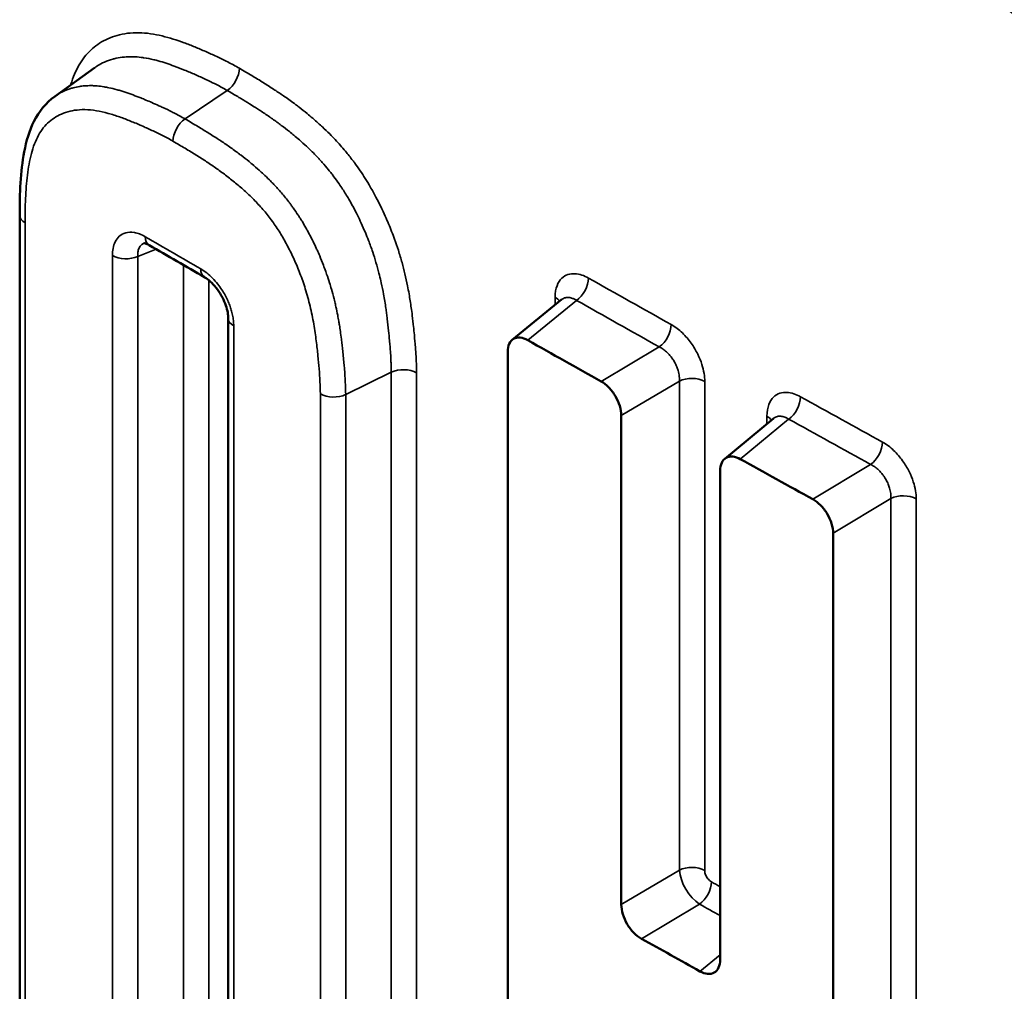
# Model space of a CAD drawing. Header units: millimetres. Extents: x 38 to 2514, y 38 to 1622.
# Tile 84 of 256: x 396.3 to 401.55, y 1263.46 to 1268.65. Entities that reach past the tile are written whole.
import ezdxf

# ---------------------------------------------------------------- set-up
doc = ezdxf.new("R2010")
doc.units = ezdxf.units.MM
doc.header["$LTSCALE"] = 7.692308
doc.layers.add('Visible (ISO)', color=7, linetype='Continuous', lineweight=50)
doc.layers.add('Visible Narrow (ISO)', color=7, linetype='Continuous', lineweight=35)

msp = doc.modelspace()

# ---------------------------------------------------------------- linework, layer by layer
at = {"layer": 'Visible (ISO)'}
for p, q in [((396.4853, 1268.2407), (396.697, 1268.3933)), ((396.2979, 1267.6057), (396.2979, 1262.832)), ((398.9259, 1266.942), (399.1884, 1267.1561)), ((397.4104, 1267.0566), (397.4104, 1262.8039)), ((398.9014, 1261.5199), (398.9014, 1266.878)), ((399.5073, 1266.5373), (399.5073, 1263.9277)), ((400.0591, 1266.3067), (400.3191, 1266.522)), ((400.0347, 1263.6334), (400.0347, 1266.2428)), ((400.6375, 1265.9091), (400.6375, 1260.5509))]:
    msp.add_line(p, q, dxfattribs=at)
for centre, major_axis, ratio, start_param, end_param in [((397.3343, 1267.3616), (-0.05, -0.0866), 0.577706, 0, 0.00032), ((397.5104, 1267.0566), (-0.1, 0), 0.57735, 6.282869, 6.283185), ((538.0535, 1363.3285), (199.1256, 15.6152), 0.626009, 3.89152, 3.894258)]:
    msp.add_ellipse(centre, major_axis=major_axis, ratio=ratio, start_param=start_param, end_param=end_param, dxfattribs=at)
for points, knots in [([(396.2979, 1267.6057), (396.2979, 1267.7222), (396.3016, 1267.8381), (396.3331, 1268.0022), (396.349, 1268.0572), (396.4002, 1268.1602), (396.4392, 1268.2075), (396.4853, 1268.2408)], [0, 0, 0, 0, 0.04251256, 0.04251256, 0.06512676, 0.06512676, 0.08938527, 0.08938527, 0.08938527, 0.08938527]), ([(396.9887, 1267.4461), (396.9805, 1267.4509), (396.9732, 1267.4539), (396.9635, 1267.4567), (396.9608, 1267.4568), (396.9598, 1267.4568), (396.9597, 1267.4568), (396.9597, 1267.4568)], [0, 0, 0, 0, 0.004545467, 0.004545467, 0.00873316, 0.00873316, 0.009753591, 0.009753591, 0.009753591, 0.009753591]), ([(397.4104, 1267.0566), (397.4104, 1267.0655), (397.4095, 1267.0762), (397.4053, 1267.0994), (397.402, 1267.1122), (397.3926, 1267.1393), (397.3864, 1267.1539), (397.3714, 1267.1825), (397.3625, 1267.1969), (397.3432, 1267.2231), (397.3326, 1267.2353), (397.3119, 1267.2556), (397.3014, 1267.264), (397.2893, 1267.272), (397.2868, 1267.2736), (397.2843, 1267.275)], [0, 0, 0, 0, 0.0042498, 0.0042498, 0.00863792, 0.00863792, 0.01339693, 0.01339693, 0.0183531, 0.0183531, 0.02335787, 0.02335787, 0.02822748, 0.02822748, 0.02957569, 0.02957569, 0.02957569, 0.02957569]), ([(399.0082, 1266.9397), (398.995, 1266.9472), (398.9809, 1266.9522), (398.9546, 1266.9548), (398.9425, 1266.9523), (398.9233, 1266.9414), (398.915, 1266.9323), (398.9041, 1266.9083), (398.9014, 1266.8934), (398.9014, 1266.878)], [0.06822331, 0.06822331, 0.06822331, 0.06822331, 0.07376829, 0.07376829, 0.07942752, 0.07942752, 0.08508676, 0.08508676, 0.09074601, 0.09074601, 0.09074601, 0.09074601]), ([(399.5073, 1266.5373), (399.5073, 1266.5527), (399.5046, 1266.5706), (399.4936, 1266.607), (399.4852, 1266.6254), (399.466, 1266.6579), (399.4539, 1266.6741), (399.4275, 1266.7011), (399.4133, 1266.7119), (399.4, 1266.7194)], [0.04537374, 0.04537374, 0.04537374, 0.04537374, 0.05103297, 0.05103297, 0.05669223, 0.05669223, 0.06235145, 0.06235145, 0.06790256, 0.06790256, 0.06790256, 0.06790256]), ([(400.1424, 1266.305), (400.1291, 1266.3124), (400.1148, 1266.3174), (400.0884, 1266.3199), (400.0762, 1266.3173), (400.0569, 1266.3063), (400.0485, 1266.2972), (400.0375, 1266.2732), (400.0347, 1266.2582), (400.0347, 1266.2428)], [0.06822331, 0.06822331, 0.06822331, 0.06822331, 0.07376835, 0.07376835, 0.07942763, 0.07942763, 0.08508682, 0.08508682, 0.09074601, 0.09074601, 0.09074601, 0.09074601]), ([(400.6375, 1265.9091), (400.6375, 1265.9245), (400.6348, 1265.9425), (400.6237, 1265.9788), (400.6153, 1265.9972), (400.596, 1266.0296), (400.5837, 1266.0457), (400.5571, 1266.0726), (400.5429, 1266.0834), (400.5295, 1266.0908)], [0.04537374, 0.04537374, 0.04537374, 0.04537374, 0.05103297, 0.05103297, 0.05669223, 0.05669223, 0.06235145, 0.06235145, 0.06790249, 0.06790249, 0.06790249, 0.06790249]), ([(399.6146, 1263.7457), (399.6013, 1263.7531), (399.5871, 1263.764), (399.5607, 1263.791), (399.5485, 1263.8071), (399.5293, 1263.8396), (399.521, 1263.858), (399.51, 1263.8944), (399.5073, 1263.9123), (399.5073, 1263.9277)], [-0.06789874, -0.06789874, -0.06789874, -0.06789874, -0.06235335, -0.06235335, -0.05669376, -0.05669376, -0.05103456, -0.05103456, -0.04537539, -0.04537539, -0.04537539, -0.04537539]), ([(400.0347, 1263.6334), (400.0347, 1263.618), (400.032, 1263.6031), (400.021, 1263.579), (400.0126, 1263.5699), (399.9933, 1263.559), (399.9811, 1263.5564), (399.9547, 1263.5589), (399.9405, 1263.5639), (399.9272, 1263.5713)], [-0.0907519, -0.0907519, -0.0907519, -0.0907519, -0.08509265, -0.08509265, -0.0794334, -0.0794334, -0.07377387, -0.07377387, -0.06823279, -0.06823279, -0.06823279, -0.06823279])]:
    msp.add_open_spline(points, degree=3, knots=knots, dxfattribs=at)
for points in [[(397.2843, 1267.275), (397.1857, 1267.332), (397.0872, 1267.389), (396.9887, 1267.4461)], [(399.1884, 1267.1561), (399.1894, 1267.1569), (399.1899, 1267.1576), (399.1899, 1267.1576)], [(400.3191, 1266.522), (400.3199, 1266.5226), (400.3204, 1266.5232), (400.3204, 1266.5232)], [(400.1424, 1266.305), (400.2713, 1266.2335), (400.4003, 1266.1621), (400.5295, 1266.0908)], [(399.6146, 1263.7457), (399.7187, 1263.6875), (399.8229, 1263.6293), (399.9272, 1263.5713)]]:
    msp.add_open_spline(points, degree=3, dxfattribs=at)
at = {"layer": 'Visible Narrow (ISO)'}
for p, q in [((397.4051, 1268.272), (397.1803, 1268.12)), ((396.3266, 1267.5651), (396.3266, 1262.7915)), ((397.0253, 1267.4249), (396.9275, 1267.3869)), ((396.7925, 1263.0928), (396.7925, 1267.3906)), ((396.9275, 1263.0891), (396.9275, 1267.3869)), ((397.1722, 1263.1974), (397.1722, 1267.3398)), ((397.3072, 1263.1938), (397.3072, 1267.259)), ((399.0082, 1266.9397), (399.2685, 1267.152)), ((399.1544, 1267.1682), (399.1544, 1267.1284)), ((397.4398, 1267.0157), (397.4398, 1262.7631)), ((399.4, 1266.7194), (399.7102, 1266.9036)), ((398.28, 1266.7686), (398.0369, 1266.6497)), ((398.28, 1261.9942), (398.28, 1266.7686)), ((398.415, 1261.9911), (398.415, 1266.7655)), ((399.5073, 1266.5373), (399.8175, 1266.7215)), ((399.8175, 1264.112), (399.8175, 1266.7215)), ((399.9525, 1264.1098), (399.9525, 1266.7193)), ((397.9018, 1261.9328), (397.9018, 1266.6527)), ((398.0369, 1261.9297), (398.0369, 1266.6497)), ((400.1424, 1266.305), (400.4002, 1266.5185)), ((400.2842, 1266.5341), (400.2842, 1266.4931)), ((400.5295, 1266.0908), (400.8375, 1266.2764)), ((400.6375, 1265.9091), (400.9456, 1266.0948)), ((400.9456, 1260.7074), (400.9456, 1266.0948)), ((401.0807, 1260.7058), (401.0807, 1266.0932)), ((399.8175, 1264.112), (399.5073, 1263.9277)), ((399.9248, 1263.9299), (399.6146, 1263.7457)), ((400.0347, 1263.6603), (399.9272, 1263.5713))]:
    msp.add_line(p, q, dxfattribs=at)
for centre, major_axis, ratio, start_param, end_param in [((397.3989, 1268.3498), (-0.0501, -0.0865), 0.57828, 0.873472, 2.357002), ((397.1865, 1268.0422), (0.0501, 0.0865), 0.57828, 0.873472, 2.357002), ((396.3979, 1267.6057), (-0.1, 0), 0.57735, 6.283183, 7.061382), ((539.1189, 1349.1281), (200.5, -0.0003), 0.577351, 3.924337, 3.926425), ((397.0389, 1267.5326), (-0.0502, -0.0865), 0.579015, 5.49881, 6.283219), ((396.8635, 1267.4313), (0.1, 0), 0.57735, 3.923093, 5.407299), ((397.3343, 1267.3616), (-0.05, -0.0866), 0.577706, 5.498153, 6.283185), ((399.2624, 1267.2297), (-0.0491, -0.0871), 0.570716, 0.866949, 2.350704), ((539.1189, 1349.8538), (-200, 0.0003), 0.577351, 0.796893, 0.799975), ((399.0844, 1267.1269), (0.1, 0), 0.57735, 0.364566, 0.795648), ((538.0618, 1363.3343), (-198.7285, -15.584), 0.626009, 0.749749, 0.752843), ((397.5104, 1267.0566), (-0.1, 0), 0.57735, 0, 0.786074), ((399.7041, 1266.9814), (-0.0489, -0.0872), 0.569069, 0.865315, 2.348436), ((398.3446, 1266.7245), (-0.1, 0), 0.57735, 3.932051, 5.415123), ((399.8829, 1266.6779), (-0.1, 0), 0.57735, 3.942811, 5.425883), ((397.9722, 1266.6937), (0.1, 0), 0.577351, 3.930918, 5.415123), ((400.3942, 1266.5962), (-0.0485, -0.0874), 0.566098, 0.863131, 2.346879), ((539.1189, 1349.8538), (-200, 0.0003), 0.577351, 0.804771, 0.807799), ((400.2148, 1266.4926), (0.1, 0), 0.57735, 0.362107, 0.803526), ((538.0703, 1363.3295), (-198.7378, -15.4643), 0.626399, 0.757975, 0.761014), ((400.8315, 1266.3541), (-0.0483, -0.0876), 0.564466, 0.861549, 2.344682), ((401.0117, 1266.0514), (-0.1, 0), 0.57735, 3.950636, 5.433708), ((399.8829, 1264.0683), (-0.1, 0), 0.57735, 3.942812, 5.425883), ((399.9189, 1264.0484), (-0.0766, 0.1289), 0.518065, 0.781126, 2.345533), ((399.9187, 1264.0077), (-0.0488, -0.0873), 0.568034, 0.864728, 2.348355), ((539.1189, 1347.0003), (-200, 0.0003), 0.577351, 0.801469, 0.801792), ((568.9067, 1382.0648), (230.1929, 41.528), 0.615449, 3.784068, 3.784762)]:
    msp.add_ellipse(centre, major_axis=major_axis, ratio=ratio, start_param=start_param, end_param=end_param, dxfattribs=at)
for points, knots in [([(400.3486, 1271.5427), (400.5731, 1271.4163), (400.7913, 1271.2878), (401, 1271.1604), (401.2086, 1271.033), (401.4079, 1270.9068), (401.606, 1270.7771), (401.8042, 1270.6475), (402.0014, 1270.5145), (402.2036, 1270.3735), (402.3934, 1270.2412), (402.5877, 1270.102), (402.7897, 1269.9527), (402.8029, 1269.943), (402.8162, 1269.9331), (402.8295, 1269.9233), (403.0457, 1269.7628), (403.2709, 1269.5907), (403.5054, 1269.4051), (403.7399, 1269.2195), (403.9838, 1269.0204), (404.2368, 1268.8063), (404.4898, 1268.5921), (404.752, 1268.3629), (405.0224, 1268.1174)], [0, 0, 0, 0, 0.142857, 0.142857, 0.142857, 0.285714, 0.285714, 0.285714, 0.428571, 0.428571, 0.428571, 0.562643, 0.562643, 0.562643, 0.571429, 0.571429, 0.571429, 0.714286, 0.714286, 0.714286, 0.857143, 0.857143, 0.857143, 1, 1, 1, 1]), ([(400.0587, 1271.2255), (400.0593, 1271.2252), (400.0598, 1271.2249), (400.1786, 1271.158), (400.2954, 1271.0907), (400.5276, 1270.954), (400.643, 1270.8846), (400.7737, 1270.8044), (400.7916, 1270.7934), (400.81, 1270.782), (400.8105, 1270.7817), (400.8917, 1270.7316), (400.9709, 1270.682), (401.1287, 1270.5818), (401.2072, 1270.5313), (401.3587, 1270.4325), (401.4317, 1270.3844), (401.5055, 1270.3352), (401.506, 1270.3348), (401.5925, 1270.277), (401.6787, 1270.2187), (401.8513, 1270.1003), (401.9376, 1270.0402), (402.0845, 1269.9367), (402.1445, 1269.894), (402.2058, 1269.85), (402.2064, 1269.8496), (402.3273, 1269.7627), (402.4503, 1269.6729), (402.6954, 1269.4904), (402.8171, 1269.3981), (402.9487, 1269.2966), (402.9558, 1269.2912), (402.9636, 1269.2851), (402.9643, 1269.2846), (403.1031, 1269.1772), (403.2447, 1269.0657), (403.5216, 1268.8428), (403.6564, 1268.7324), (403.7948, 1268.6168), (403.7956, 1268.6161), (403.9415, 1268.4943), (404.0896, 1268.3681), (404.3905, 1268.1064), (404.5432, 1267.971), (404.6988, 1267.8301)], [0, 0, 0, 0, 0.0003336, 0.0003336, 0.0763886, 0.0763886, 0.1542622, 0.1542622, 0.1666667, 0.1666667, 0.1670357, 0.1670357, 0.2231513, 0.2231513, 0.2800209, 0.2800209, 0.3333333, 0.3333333, 0.333735, 0.333735, 0.3963643, 0.3963643, 0.458079, 0.458079, 0.5, 0.5, 0.5004268, 0.5004268, 0.5835467, 0.5835467, 0.6622125, 0.6622125, 0.6666667, 0.6666667, 0.6671193, 0.6671193, 0.7541331, 0.7541331, 0.8333333, 0.8333333, 0.8338138, 0.8338138, 0.9172787, 0.9172787, 1, 1, 1, 1]), ([(404.1257, 1267.144), (403.9904, 1267.2662), (403.8566, 1267.3848), (403.5905, 1267.6165), (403.4583, 1267.7294), (403.2894, 1267.8714), (403.2503, 1267.904), (403.1203, 1268.012), (403.0304, 1268.0857), (402.8515, 1268.2306), (402.7625, 1268.3018), (402.5847, 1268.4421), (402.4959, 1268.5112), (402.3911, 1268.5918), (402.3751, 1268.6041), (402.2562, 1268.6951), (402.1533, 1268.7726), (401.9474, 1268.9254), (401.8444, 1269.0007), (401.6638, 1269.1306), (401.5866, 1269.1855), (401.4044, 1269.3134), (401.2988, 1269.3864), (401.0869, 1269.5301), (400.9807, 1269.601), (400.7855, 1269.7288), (400.6972, 1269.7858), (400.4506, 1269.9425), (400.2895, 1270.0421), (399.9602, 1270.2398), (399.7919, 1270.3378), (399.6203, 1270.4344)], [0.0000042, 0.0000042, 0.0000042, 0.0000042, 0.0860212, 0.0860212, 0.1735221, 0.1735221, 0.2, 0.2, 0.262264, 0.262264, 0.3251529, 0.3251529, 0.3885266, 0.3885266, 0.4, 0.4, 0.4733921, 0.4733921, 0.5462144, 0.5462144, 0.6, 0.6, 0.6722106, 0.6722106, 0.7429107, 0.7429107, 0.8, 0.8, 0.8999994, 0.8999994, 1, 1, 1, 1]), ([(403.9164, 1266.805), (403.7832, 1266.9251), (403.6514, 1267.0417), (403.3893, 1267.2695), (403.2591, 1267.3807), (403.0942, 1267.5189), (403.0574, 1267.5496), (402.9309, 1267.6546), (402.8423, 1267.7272), (402.666, 1267.8697), (402.5783, 1267.9397), (402.4031, 1268.0777), (402.3157, 1268.1457), (402.214, 1268.2238), (402.1998, 1268.2346), (402.0844, 1268.3228), (401.9832, 1268.399), (401.7805, 1268.5492), (401.6791, 1268.6232), (401.5026, 1268.75), (401.428, 1268.8029), (401.2498, 1268.928), (401.1456, 1268.9998), (400.9366, 1269.1414), (400.8318, 1269.2112), (400.6413, 1269.3358), (400.5563, 1269.3906), (400.3162, 1269.543), (400.1585, 1269.6405), (399.8359, 1269.8339), (399.671, 1269.9298), (399.5029, 1270.0242)], [0.0000002, 0.0000002, 0.0000002, 0.0000002, 0.0864463, 0.0864463, 0.1744838, 0.1744838, 0.2, 0.2, 0.262628, 0.262628, 0.3258881, 0.3258881, 0.3896343, 0.3896343, 0.4, 0.4, 0.4737406, 0.4737406, 0.5469107, 0.5469107, 0.6, 0.6, 0.6727044, 0.6727044, 0.7438878, 0.7438878, 0.8, 0.8, 0.9, 0.9, 1, 1, 1, 1]), ([(397.4698, 1268.3906), (397.4486, 1268.4029), (397.4278, 1268.4141), (397.4077, 1268.4244), (397.3876, 1268.4348), (397.3683, 1268.4442), (397.3488, 1268.4533), (397.3293, 1268.4624), (397.3097, 1268.4713), (397.2902, 1268.4798), (397.2707, 1268.4884), (397.2513, 1268.4966), (397.2321, 1268.5045), (397.2128, 1268.5124), (397.1937, 1268.5199), (397.1747, 1268.5269), (397.1556, 1268.5339), (397.1366, 1268.5405), (397.1172, 1268.5465), (397.0979, 1268.5526), (397.0781, 1268.5582), (397.0578, 1268.5631), (397.0375, 1268.5679), (397.0167, 1268.5721), (396.9957, 1268.5751), (396.9748, 1268.5781), (396.9537, 1268.5799), (396.9332, 1268.5803), (396.9126, 1268.5807), (396.8925, 1268.5797), (396.8732, 1268.5773), (396.8539, 1268.5749), (396.8354, 1268.5712), (396.8179, 1268.5664), (396.8003, 1268.5615), (396.7838, 1268.5556), (396.7683, 1268.5486), (396.7528, 1268.5417), (396.7382, 1268.5338), (396.7245, 1268.525), (396.7108, 1268.5162), (396.6979, 1268.5065), (396.6857, 1268.4959), (396.6736, 1268.4852), (396.6622, 1268.4736), (396.6515, 1268.4609), (396.6409, 1268.4483), (396.6309, 1268.4345), (396.6217, 1268.4197), (396.6125, 1268.4048), (396.6041, 1268.3889), (396.5964, 1268.3721), (396.5887, 1268.3552), (396.5817, 1268.3374), (396.5755, 1268.3188), (396.5736, 1268.3132), (396.5718, 1268.3076), (396.5701, 1268.3018)], [0, 0, 0, 0, 0.0416667, 0.0416667, 0.0416667, 0.0833333, 0.0833333, 0.0833333, 0.125, 0.125, 0.125, 0.1666667, 0.1666667, 0.1666667, 0.2083333, 0.2083333, 0.2083333, 0.25, 0.25, 0.25, 0.2916667, 0.2916667, 0.2916667, 0.3333333, 0.3333333, 0.3333333, 0.375, 0.375, 0.375, 0.4166667, 0.4166667, 0.4166667, 0.4583333, 0.4583333, 0.4583333, 0.5, 0.5, 0.5, 0.5416667, 0.5416667, 0.5416667, 0.5833333, 0.5833333, 0.5833333, 0.625, 0.625, 0.625, 0.6666667, 0.6666667, 0.6666667, 0.7083333, 0.7083333, 0.7083333, 0.75, 0.75, 0.75, 0.7624367, 0.7624367, 0.7624367, 0.7624367]), ([(397.4051, 1268.272), (397.3854, 1268.2834), (397.3659, 1268.294), (397.3338, 1268.3105), (397.3208, 1268.317), (397.3021, 1268.3259), (397.2965, 1268.3286), (397.2721, 1268.34), (397.253, 1268.3487), (397.215, 1268.3653), (397.1962, 1268.3733), (397.159, 1268.3885), (397.1407, 1268.3957), (397.1084, 1268.4076), (397.0943, 1268.4126), (397.0761, 1268.4185), (397.0722, 1268.4197), (397.0543, 1268.4253), (397.0402, 1268.4294), (397.0216, 1268.4343), (397.0172, 1268.4354), (396.9954, 1268.4406), (396.9777, 1268.4442), (396.9586, 1268.4471), (396.9571, 1268.4473), (396.9416, 1268.4495), (396.9276, 1268.4509), (396.9087, 1268.4519), (396.9038, 1268.4521), (396.8844, 1268.4525), (396.8701, 1268.452), (396.8523, 1268.4504), (396.8485, 1268.45), (396.8301, 1268.4477), (396.816, 1268.4451), (396.7998, 1268.441), (396.7972, 1268.4404), (396.7787, 1268.4353), (396.7638, 1268.4299), (396.7372, 1268.418), (396.7254, 1268.4117), (396.7129, 1268.404), (396.7116, 1268.4032), (396.7057, 1268.3994), (396.7013, 1268.3964), (396.697, 1268.3933)], [0, 0, 0, 0, 0.0416667, 0.0416667, 0.0707626, 0.0707626, 0.0833333, 0.0833333, 0.125, 0.125, 0.1666667, 0.1666667, 0.2083333, 0.2083333, 0.2409657, 0.2409657, 0.25, 0.25, 0.2819913, 0.2819913, 0.2916667, 0.2916667, 0.3302179, 0.3302179, 0.3333333, 0.3333333, 0.3640385, 0.3640385, 0.375, 0.375, 0.407531, 0.407531, 0.4166667, 0.4166667, 0.4514654, 0.4514654, 0.4583333, 0.4583333, 0.5, 0.5, 0.5372721, 0.5372721, 0.5416667, 0.5416667, 0.5569529, 0.5569529, 0.5569529, 0.5569529]), ([(398.415, 1266.7655), (398.415, 1266.7826), (398.4146, 1266.8), (398.4139, 1266.8176), (398.4136, 1266.8255), (398.4133, 1266.8334), (398.4129, 1266.8413), (398.4121, 1266.8574), (398.411, 1266.8735), (398.4098, 1266.8901), (398.4091, 1266.8999), (398.4083, 1266.9099), (398.4075, 1266.9202), (398.4059, 1266.9396), (398.4041, 1266.96), (398.402, 1266.9814), (398.4011, 1266.9908), (398.4001, 1267.0004), (398.3991, 1267.0101), (398.397, 1267.0298), (398.3947, 1267.0503), (398.3921, 1267.0716), (398.3904, 1267.0851), (398.3886, 1267.0989), (398.3866, 1267.1131), (398.3833, 1267.1365), (398.3795, 1267.1609), (398.375, 1267.1862), (398.3725, 1267.2005), (398.3698, 1267.2152), (398.3668, 1267.2301), (398.3626, 1267.2508), (398.358, 1267.272), (398.3529, 1267.2935), (398.3482, 1267.3133), (398.343, 1267.3333), (398.3375, 1267.3533), (398.3314, 1267.3754), (398.3248, 1267.3974), (398.3179, 1267.4191), (398.3115, 1267.4391), (398.3048, 1267.4589), (398.2979, 1267.4781), (398.2876, 1267.5067), (398.2769, 1267.5341), (398.266, 1267.5603), (398.2602, 1267.574), (398.2544, 1267.5875), (398.2485, 1267.6006), (398.2405, 1267.6186), (398.2324, 1267.636), (398.224, 1267.6531), (398.2157, 1267.6702), (398.2072, 1267.6869), (398.1984, 1267.7036), (398.1887, 1267.7218), (398.1786, 1267.7399), (398.1681, 1267.758), (398.1595, 1267.7729), (398.1505, 1267.7877), (398.1411, 1267.8025), (398.1324, 1267.8164), (398.1233, 1267.8302), (398.114, 1267.8439), (398.1048, 1267.8574), (398.0955, 1267.8706), (398.0861, 1267.8835), (398.0824, 1267.8884), (398.0788, 1267.8933), (398.0752, 1267.8981), (398.062, 1267.9156), (398.0488, 1267.9321), (398.0359, 1267.9476), (398.0267, 1267.9586), (398.0177, 1267.9691), (398.0089, 1267.979), (397.9993, 1267.9899), (397.9899, 1268.0001), (397.9808, 1268.0098), (397.9709, 1268.0203), (397.9612, 1268.0303), (397.9516, 1268.0399), (397.9387, 1268.0529), (397.9259, 1268.0653), (397.913, 1268.0773), (397.9055, 1268.0843), (397.898, 1268.0912), (397.8905, 1268.098), (397.8711, 1268.1155), (397.8513, 1268.1324), (397.8313, 1268.1488), (397.8169, 1268.1605), (397.8024, 1268.172), (397.788, 1268.1831), (397.7822, 1268.1875), (397.7765, 1268.1919), (397.7708, 1268.1962), (397.7507, 1268.2113), (397.731, 1268.2255), (397.7117, 1268.239), (397.6956, 1268.2503), (397.6798, 1268.261), (397.6641, 1268.2714), (397.6609, 1268.2735), (397.6577, 1268.2756), (397.6545, 1268.2777), (397.6355, 1268.2902), (397.6165, 1268.3023), (397.5971, 1268.3144), (397.5776, 1268.3265), (397.5576, 1268.3387), (397.5364, 1268.3514), (397.5153, 1268.364), (397.493, 1268.3771), (397.4698, 1268.3906)], [0.0000001, 0.0000001, 0.0000001, 0.0000001, 0.0329251, 0.0329251, 0.0329251, 0.047619, 0.047619, 0.047619, 0.0776134, 0.0776134, 0.0776134, 0.0952381, 0.0952381, 0.0952381, 0.1283946, 0.1283946, 0.1283946, 0.1428571, 0.1428571, 0.1428571, 0.1720361, 0.1720361, 0.1720361, 0.1904762, 0.1904762, 0.1904762, 0.2208804, 0.2208804, 0.2208804, 0.2380952, 0.2380952, 0.2380952, 0.2619048, 0.2619048, 0.2619048, 0.2838041, 0.2838041, 0.2838041, 0.3079914, 0.3079914, 0.3079914, 0.3303285, 0.3303285, 0.3303285, 0.3635323, 0.3635323, 0.3635323, 0.3809524, 0.3809524, 0.3809524, 0.4047619, 0.4047619, 0.4047619, 0.4285714, 0.4285714, 0.4285714, 0.4546894, 0.4546894, 0.4546894, 0.4761905, 0.4761905, 0.4761905, 0.4963017, 0.4963017, 0.4963017, 0.5161758, 0.5161758, 0.5161758, 0.5238095, 0.5238095, 0.5238095, 0.5516466, 0.5516466, 0.5516466, 0.5714286, 0.5714286, 0.5714286, 0.593053, 0.593053, 0.593053, 0.6164404, 0.6164404, 0.6164404, 0.6481577, 0.6481577, 0.6481577, 0.6666667, 0.6666667, 0.6666667, 0.7142857, 0.7142857, 0.7142857, 0.7483178, 0.7483178, 0.7483178, 0.7619048, 0.7619048, 0.7619048, 0.8095238, 0.8095238, 0.8095238, 0.849098, 0.849098, 0.849098, 0.8571429, 0.8571429, 0.8571429, 0.9047619, 0.9047619, 0.9047619, 0.952381, 0.952381, 0.952381, 1, 1, 1, 1]), ([(397.1803, 1268.12), (397.1601, 1268.1317), (397.14, 1268.1425), (397.1202, 1268.1527), (397.1169, 1268.1543), (397.1137, 1268.156), (397.1104, 1268.1576), (397.0939, 1268.1659), (397.0775, 1268.1738), (397.0612, 1268.1814), (397.0543, 1268.1846), (397.0474, 1268.1877), (397.0406, 1268.1908), (397.028, 1268.1965), (397.0154, 1268.2021), (397.0028, 1268.2076), (396.9923, 1268.2121), (396.9818, 1268.2166), (396.9712, 1268.2211), (396.9621, 1268.2249), (396.9529, 1268.2287), (396.9437, 1268.2324), (396.9302, 1268.2378), (396.9165, 1268.2431), (396.9025, 1268.2483), (396.8958, 1268.2508), (396.8891, 1268.2532), (396.8823, 1268.2556), (396.8682, 1268.2605), (396.8538, 1268.2653), (396.8391, 1268.2698), (396.8319, 1268.272), (396.8245, 1268.2741), (396.817, 1268.2762), (396.8026, 1268.2802), (396.7878, 1268.2838), (396.773, 1268.2869), (396.7646, 1268.2887), (396.7563, 1268.2902), (396.748, 1268.2916), (396.7356, 1268.2936), (396.7232, 1268.2952), (396.7111, 1268.2963), (396.7087, 1268.2965), (396.7063, 1268.2967), (396.7039, 1268.2969), (396.6958, 1268.2975), (396.6878, 1268.2979), (396.6799, 1268.298), (396.6668, 1268.2982), (396.6541, 1268.2977), (396.6419, 1268.2967), (396.6339, 1268.296), (396.6261, 1268.2951), (396.6185, 1268.2939), (396.6063, 1268.292), (396.5945, 1268.2896), (396.5833, 1268.2866), (396.5769, 1268.2849), (396.5707, 1268.283), (396.5646, 1268.281), (396.5522, 1268.2769), (396.5404, 1268.2721), (396.5291, 1268.2667), (396.525, 1268.2647), (396.5209, 1268.2627), (396.517, 1268.2605), (396.5062, 1268.2548), (396.496, 1268.2484), (396.4862, 1268.2414), (396.4859, 1268.2412), (396.4856, 1268.241), (396.4853, 1268.2408)], [0, 0, 0, 0, 0.0454545, 0.0454545, 0.0454545, 0.0529436, 0.0529436, 0.0529436, 0.0909091, 0.0909091, 0.0909091, 0.1069132, 0.1069132, 0.1069132, 0.1363636, 0.1363636, 0.1363636, 0.1608176, 0.1608176, 0.1608176, 0.1818182, 0.1818182, 0.1818182, 0.212546, 0.212546, 0.212546, 0.2272727, 0.2272727, 0.2272727, 0.2576649, 0.2576649, 0.2576649, 0.2727273, 0.2727273, 0.2727273, 0.3018834, 0.3018834, 0.3018834, 0.3181818, 0.3181818, 0.3181818, 0.342417, 0.342417, 0.342417, 0.3472302, 0.3472302, 0.3472302, 0.3636364, 0.3636364, 0.3636364, 0.3910967, 0.3910967, 0.3910967, 0.4090909, 0.4090909, 0.4090909, 0.4380916, 0.4380916, 0.4380916, 0.4545455, 0.4545455, 0.4545455, 0.487867, 0.487867, 0.487867, 0.5, 0.5, 0.5, 0.5327198, 0.5327198, 0.5327198, 0.533678, 0.533678, 0.533678, 0.533678]), ([(398.28, 1266.7686), (398.28, 1266.7832), (398.2797, 1266.7983), (398.2789, 1266.821), (398.2786, 1266.8285), (398.2775, 1266.8507), (398.2766, 1266.8655), (398.2748, 1266.8896), (398.2742, 1266.8984), (398.2726, 1266.9174), (398.2718, 1266.9275), (398.2694, 1266.9545), (398.2678, 1266.9719), (398.2639, 1267.0103), (398.2616, 1267.0315), (398.2578, 1267.063), (398.2566, 1267.0727), (398.254, 1267.0915), (398.2528, 1267.1006), (398.2479, 1267.1342), (398.2438, 1267.1595), (398.2354, 1267.205), (398.2314, 1267.2249), (398.2239, 1267.2589), (398.2206, 1267.2729), (398.2162, 1267.2905), (398.2153, 1267.2939), (398.2096, 1267.3164), (398.2043, 1267.3354), (398.1931, 1267.3731), (398.1872, 1267.3918), (398.1739, 1267.4311), (398.1664, 1267.4517), (398.1532, 1267.486), (398.1476, 1267.5001), (398.1345, 1267.5314), (398.1271, 1267.5484), (398.1131, 1267.5789), (398.1066, 1267.5925), (398.0919, 1267.6222), (398.0836, 1267.6382), (398.0745, 1267.655), (398.074, 1267.6559), (398.0671, 1267.6685), (398.0607, 1267.68), (398.0433, 1267.7099), (398.032, 1267.7282), (398.0143, 1267.7555), (398.008, 1267.7648), (397.9927, 1267.787), (397.9835, 1267.7998), (397.9698, 1267.818), (397.9653, 1267.8239), (397.9558, 1267.8361), (397.9507, 1267.8425), (397.9343, 1267.8626), (397.9231, 1267.8756), (397.9067, 1267.8941), (397.9013, 1267.9), (397.8944, 1267.9075), (397.8929, 1267.9091), (397.8823, 1267.9204), (397.8734, 1267.9296), (397.8565, 1267.9467), (397.8485, 1267.9545), (397.8363, 1267.9662), (397.8321, 1267.9702), (397.8153, 1267.9859), (397.8027, 1267.9973), (397.7803, 1268.0168), (397.7707, 1268.025), (397.7531, 1268.0396), (397.7451, 1268.0461), (397.7226, 1268.064), (397.7081, 1268.0753), (397.69, 1268.0888), (397.6864, 1268.0915), (397.6664, 1268.1063), (397.6503, 1268.1178), (397.6328, 1268.13), (397.6313, 1268.131), (397.6132, 1268.1435), (397.5968, 1268.1545), (397.5794, 1268.1658), (397.5786, 1268.1664), (397.5706, 1268.1716), (397.5635, 1268.1762), (397.5458, 1268.1874), (397.5353, 1268.194), (397.5094, 1268.2101), (397.4939, 1268.2195), (397.4744, 1268.2312), (397.4711, 1268.2332), (397.4498, 1268.2459), (397.431, 1268.257), (397.4093, 1268.2696), (397.4072, 1268.2708), (397.4051, 1268.272)], [0, 0, 0, 0, 0.0306616, 0.0306616, 0.0454545, 0.0454545, 0.0745856, 0.0745856, 0.0909091, 0.0909091, 0.1083743, 0.1083743, 0.1363636, 0.1363636, 0.1680815, 0.1680815, 0.1818182, 0.1818182, 0.1943151, 0.1943151, 0.2272727, 0.2272727, 0.2516919, 0.2516919, 0.2685721, 0.2685721, 0.2727273, 0.2727273, 0.2954545, 0.2954545, 0.3181818, 0.3181818, 0.3444966, 0.3444966, 0.3636364, 0.3636364, 0.3882595, 0.3882595, 0.4090909, 0.4090909, 0.4344229, 0.4344229, 0.4359561, 0.4359561, 0.4545455, 0.4545455, 0.4844031, 0.4844031, 0.5, 0.5, 0.5223874, 0.5223874, 0.5331356, 0.5331356, 0.5454545, 0.5454545, 0.5730848, 0.5730848, 0.5869634, 0.5869634, 0.5909091, 0.5909091, 0.6146117, 0.6146117, 0.6363636, 0.6363636, 0.6476796, 0.6476796, 0.6818182, 0.6818182, 0.7068483, 0.7068483, 0.7272727, 0.7272727, 0.7636606, 0.7636606, 0.7727273, 0.7727273, 0.814236, 0.814236, 0.8181818, 0.8181818, 0.8613419, 0.8613419, 0.8636364, 0.8636364, 0.8821802, 0.8821802, 0.9090909, 0.9090909, 0.9469093, 0.9469093, 0.9545455, 0.9545455, 0.9956369, 0.9956369, 1, 1, 1, 1]), ([(397.1157, 1268.0014), (397.097, 1268.0122), (397.0783, 1268.0223), (397.0596, 1268.0319), (397.041, 1268.0414), (397.0222, 1268.0505), (397.0035, 1268.0592), (396.9847, 1268.0679), (396.9658, 1268.0764), (396.9468, 1268.0846), (396.9279, 1268.0929), (396.9089, 1268.1009), (396.8896, 1268.1086), (396.8704, 1268.1163), (396.851, 1268.1238), (396.8312, 1268.1307), (396.8113, 1268.1377), (396.791, 1268.1443), (396.7702, 1268.15), (396.7493, 1268.1557), (396.7279, 1268.1607), (396.7069, 1268.1641), (396.6859, 1268.1676), (396.6653, 1268.1695), (396.6459, 1268.1699), (396.6264, 1268.1702), (396.6082, 1268.1688), (396.5911, 1268.1662), (396.574, 1268.1636), (396.558, 1268.1597), (396.543, 1268.1547), (396.528, 1268.1498), (396.5139, 1268.1437), (396.5007, 1268.1366), (396.4874, 1268.1295), (396.475, 1268.1213), (396.4635, 1268.1121), (396.4519, 1268.103), (396.4411, 1268.0928), (396.4312, 1268.0814), (396.4213, 1268.07), (396.4122, 1268.0574), (396.4039, 1268.0436), (396.3956, 1268.0298), (396.3882, 1268.0147), (396.3816, 1267.9988), (396.375, 1267.9828), (396.3691, 1267.966), (396.364, 1267.9484), (396.3589, 1267.9308), (396.3545, 1267.9125), (396.3507, 1267.8936), (396.3469, 1267.8748), (396.3437, 1267.8554), (396.3409, 1267.8357), (396.3382, 1267.816), (396.336, 1267.796), (396.3342, 1267.7755), (396.3324, 1267.7551), (396.331, 1267.7342), (396.3299, 1267.7124), (396.3288, 1267.6906), (396.328, 1267.6679), (396.3274, 1267.6434), (396.3269, 1267.6189), (396.3266, 1267.5928), (396.3266, 1267.5651)], [0, 0, 0, 0, 0.045455, 0.045455, 0.045455, 0.090909, 0.090909, 0.090909, 0.136364, 0.136364, 0.136364, 0.181818, 0.181818, 0.181818, 0.227273, 0.227273, 0.227273, 0.272727, 0.272727, 0.272727, 0.318182, 0.318182, 0.318182, 0.363636, 0.363636, 0.363636, 0.409091, 0.409091, 0.409091, 0.454545, 0.454545, 0.454545, 0.5, 0.5, 0.5, 0.545455, 0.545455, 0.545455, 0.590909, 0.590909, 0.590909, 0.636364, 0.636364, 0.636364, 0.681818, 0.681818, 0.681818, 0.727273, 0.727273, 0.727273, 0.772727, 0.772727, 0.772727, 0.818182, 0.818182, 0.818182, 0.863636, 0.863636, 0.863636, 0.909091, 0.909091, 0.909091, 0.954545, 0.954545, 0.954545, 1, 1, 1, 1]), ([(398.0369, 1266.6497), (398.0369, 1266.6718), (398.0362, 1266.6942), (398.035, 1266.717), (398.0339, 1266.7397), (398.0323, 1266.7627), (398.0305, 1266.7854), (398.0296, 1266.7958), (398.0288, 1266.8061), (398.0278, 1266.8165), (398.0268, 1266.8289), (398.0256, 1266.8414), (398.0243, 1266.8544), (398.024, 1266.8576), (398.0237, 1266.8609), (398.0234, 1266.8642), (398.0222, 1266.8761), (398.0209, 1266.8884), (398.0195, 1266.9011), (398.0184, 1266.9106), (398.0173, 1266.9205), (398.0161, 1266.9306), (398.0155, 1266.9356), (398.0148, 1266.9406), (398.0142, 1266.9457), (398.0125, 1266.9589), (398.0106, 1266.9726), (398.0086, 1266.9868), (398.007, 1266.9974), (398.0054, 1267.0083), (398.0036, 1267.0194), (398.0024, 1267.0265), (398.0012, 1267.0337), (398, 1267.0409), (397.9982, 1267.0512), (397.9963, 1267.0617), (397.9943, 1267.0722), (397.9914, 1267.0872), (397.9883, 1267.1024), (397.985, 1267.1175), (397.983, 1267.1266), (397.9809, 1267.1357), (397.9787, 1267.1447), (397.9775, 1267.15), (397.9762, 1267.1552), (397.9749, 1267.1604), (397.9705, 1267.1778), (397.9659, 1267.195), (397.9611, 1267.2118), (397.9577, 1267.2234), (397.9543, 1267.2348), (397.9508, 1267.2461), (397.9458, 1267.2619), (397.9407, 1267.2774), (397.9355, 1267.2924), (397.9338, 1267.2973), (397.9321, 1267.3021), (397.9304, 1267.3069), (397.9263, 1267.3182), (397.9222, 1267.3292), (397.918, 1267.3401), (397.9116, 1267.3569), (397.905, 1267.3732), (397.8982, 1267.3892), (397.8937, 1267.3999), (397.889, 1267.4105), (397.8843, 1267.421), (397.8828, 1267.4243), (397.8813, 1267.4276), (397.8798, 1267.4309), (397.8744, 1267.4426), (397.8689, 1267.4542), (397.8633, 1267.4656), (397.8577, 1267.4769), (397.8521, 1267.4881), (397.8463, 1267.4992), (397.8426, 1267.5061), (397.8389, 1267.5131), (397.8352, 1267.52), (397.8318, 1267.5262), (397.8283, 1267.5324), (397.8248, 1267.5386), (397.818, 1267.5506), (397.8111, 1267.5624), (397.804, 1267.5741), (397.8005, 1267.5798), (397.797, 1267.5855), (397.7934, 1267.5911), (397.7903, 1267.5961), (397.7871, 1267.6011), (397.7839, 1267.6061), (397.7751, 1267.6195), (397.766, 1267.6329), (397.7567, 1267.6459), (397.7531, 1267.651), (397.7494, 1267.6561), (397.7457, 1267.6611), (397.7421, 1267.6661), (397.7384, 1267.671), (397.7346, 1267.6759), (397.732, 1267.6794), (397.7293, 1267.6828), (397.7267, 1267.6862), (397.7195, 1267.6954), (397.7122, 1267.7045), (397.7048, 1267.7134), (397.6977, 1267.7218), (397.6906, 1267.7301), (397.6835, 1267.7382), (397.677, 1267.7455), (397.6705, 1267.7527), (397.664, 1267.7598), (397.6592, 1267.7649), (397.6545, 1267.7699), (397.6497, 1267.7749), (397.6432, 1267.7817), (397.6367, 1267.7883), (397.6302, 1267.7949), (397.6195, 1267.8056), (397.6087, 1267.816), (397.5979, 1267.8261), (397.5906, 1267.8329), (397.5833, 1267.8396), (397.576, 1267.8461), (397.563, 1267.8578), (397.55, 1267.869), (397.537, 1267.8799), (397.5318, 1267.8843), (397.5265, 1267.8886), (397.5213, 1267.8928), (397.5072, 1267.9043), (397.4931, 1267.9154), (397.479, 1267.9262), (397.4763, 1267.9283), (397.4735, 1267.9303), (397.4708, 1267.9324), (397.453, 1267.9458), (397.4351, 1267.9588), (397.4173, 1267.9713), (397.3998, 1267.9836), (397.3824, 1267.9954), (397.3649, 1268.007), (397.3624, 1268.0087), (397.3599, 1268.0103), (397.3574, 1268.0119), (397.3485, 1268.0177), (397.3396, 1268.0234), (397.3307, 1268.0292), (397.3212, 1268.0352), (397.3115, 1268.0413), (397.3018, 1268.0473), (397.2846, 1268.058), (397.2671, 1268.0687), (397.2489, 1268.0796), (397.2269, 1268.0928), (397.204, 1268.1062), (397.1803, 1268.12)], [0, 0, 0, 0, 0.0434783, 0.0434783, 0.0434783, 0.0869565, 0.0869565, 0.0869565, 0.1067816, 0.1067816, 0.1067816, 0.1304348, 0.1304348, 0.1304348, 0.1364172, 0.1364172, 0.1364172, 0.1578323, 0.1578323, 0.1578323, 0.173913, 0.173913, 0.173913, 0.1817563, 0.1817563, 0.1817563, 0.202098, 0.202098, 0.202098, 0.2173913, 0.2173913, 0.2173913, 0.2271676, 0.2271676, 0.2271676, 0.2410787, 0.2410787, 0.2410787, 0.2608696, 0.2608696, 0.2608696, 0.2727073, 0.2727073, 0.2727073, 0.2795676, 0.2795676, 0.2795676, 0.3024214, 0.3024214, 0.3024214, 0.3182588, 0.3182588, 0.3182588, 0.3405947, 0.3405947, 0.3405947, 0.3478261, 0.3478261, 0.3478261, 0.3649039, 0.3649039, 0.3649039, 0.3913043, 0.3913043, 0.3913043, 0.4090712, 0.4090712, 0.4090712, 0.4146929, 0.4146929, 0.4146929, 0.4347826, 0.4347826, 0.4347826, 0.454536, 0.454536, 0.454536, 0.4669746, 0.4669746, 0.4669746, 0.4782609, 0.4782609, 0.4782609, 0.4999917, 0.4999917, 0.4999917, 0.5105586, 0.5105586, 0.5105586, 0.5199341, 0.5199341, 0.5199341, 0.5454407, 0.5454407, 0.5454407, 0.5553929, 0.5553929, 0.5553929, 0.5652174, 0.5652174, 0.5652174, 0.5721824, 0.5721824, 0.5721824, 0.5908993, 0.5908993, 0.5908993, 0.6086957, 0.6086957, 0.6086957, 0.6247509, 0.6247509, 0.6247509, 0.6363918, 0.6363918, 0.6363918, 0.6521739, 0.6521739, 0.6521739, 0.6781031, 0.6781031, 0.6781031, 0.6956522, 0.6956522, 0.6956522, 0.7266759, 0.7266759, 0.7266759, 0.7391304, 0.7391304, 0.7391304, 0.7727321, 0.7727321, 0.7727321, 0.7791942, 0.7791942, 0.7791942, 0.8217173, 0.8217173, 0.8217173, 0.8636153, 0.8636153, 0.8636153, 0.8695652, 0.8695652, 0.8695652, 0.8906474, 0.8906474, 0.8906474, 0.9130435, 0.9130435, 0.9130435, 0.9524616, 0.9524616, 0.9524616, 0.9999999, 0.9999999, 0.9999999, 0.9999999]), ([(397.9018, 1266.6527), (397.9018, 1266.6739), (397.9011, 1266.6957), (397.8988, 1266.7404), (397.8971, 1266.7635), (397.8934, 1266.8096), (397.8913, 1266.8327), (397.8864, 1266.8817), (397.8836, 1266.9075), (397.8764, 1266.9636), (397.872, 1266.994), (397.8611, 1267.0569), (397.8546, 1267.0895), (397.8394, 1267.153), (397.8308, 1267.184), (397.8126, 1267.2423), (397.803, 1267.2697), (397.7831, 1267.3217), (397.7728, 1267.3463), (397.7513, 1267.394), (397.7401, 1267.417), (397.7166, 1267.4618), (397.7043, 1267.4837), (397.6786, 1267.526), (397.6652, 1267.5465), (397.6369, 1267.5861), (397.6221, 1267.6053), (397.5912, 1267.6424), (397.5751, 1267.6603), (397.5422, 1267.6948), (397.5253, 1267.7113), (397.4912, 1267.743), (397.4739, 1267.7581), (397.4389, 1267.7873), (397.4211, 1267.8015), (397.3853, 1267.8288), (397.3673, 1267.8419), (397.3314, 1267.8673), (397.3135, 1267.8795), (397.2771, 1267.9035), (397.2586, 1267.9153), (397.2205, 1267.9391), (397.2008, 1267.9511), (397.1595, 1267.9758), (397.138, 1267.9885), (397.1157, 1268.0014)], [0, 0, 0, 0, 0.0454545, 0.0454545, 0.0909091, 0.0909091, 0.1363636, 0.1363636, 0.1818182, 0.1818182, 0.2272727, 0.2272727, 0.2727273, 0.2727273, 0.3181818, 0.3181818, 0.3636364, 0.3636364, 0.4090909, 0.4090909, 0.4545455, 0.4545455, 0.5, 0.5, 0.5454545, 0.5454545, 0.5909091, 0.5909091, 0.6363636, 0.6363636, 0.6818182, 0.6818182, 0.7272727, 0.7272727, 0.7727273, 0.7727273, 0.8181818, 0.8181818, 0.8636364, 0.8636364, 0.9090909, 0.9090909, 0.9545455, 0.9545455, 0.9999998, 0.9999998, 0.9999998, 0.9999998]), ([(396.9275, 1267.3869), (396.9272, 1267.3926), (396.9272, 1267.3983), (396.9279, 1267.4058), (396.9281, 1267.4079), (396.929, 1267.4136), (396.9298, 1267.4171), (396.9317, 1267.424), (396.9329, 1267.4272), (396.9363, 1267.4345), (396.9386, 1267.4383), (396.943, 1267.4441), (396.9449, 1267.4461), (396.9504, 1267.4511), (396.9543, 1267.4538), (396.9594, 1267.4563), (396.96, 1267.4566), (396.9606, 1267.4568)], [0, 0, 0, 0, 0.1200638, 0.1200638, 0.1666667, 0.1666667, 0.2512342, 0.2512342, 0.3333333, 0.3333333, 0.4375067, 0.4375067, 0.5, 0.5, 0.6046661, 0.6046661, 0.6187628, 0.6187628, 0.6187628, 0.6187628]), ([(399.2685, 1267.152), (399.2637, 1267.1551), (399.2587, 1267.1578), (399.2518, 1267.1609), (399.2498, 1267.1617), (399.2443, 1267.1638), (399.2408, 1267.1649), (399.2339, 1267.1665), (399.2304, 1267.1671), (399.2224, 1267.1678), (399.2178, 1267.1677), (399.2105, 1267.1666), (399.2077, 1267.166), (399.2006, 1267.1637), (399.1962, 1267.1616), (399.1908, 1267.158), (399.1896, 1267.1571), (399.1884, 1267.1561)], [0, 0, 0, 0, 0.1199988, 0.1199988, 0.1666667, 0.1666667, 0.251214, 0.251214, 0.3333333, 0.3333333, 0.4374913, 0.4374913, 0.5, 0.5, 0.6046687, 0.6046687, 0.6352461, 0.6352461, 0.6352461, 0.6352461]), ([(399.8175, 1266.7215), (399.8178, 1266.7275), (399.8177, 1266.7339), (399.817, 1266.743), (399.8168, 1266.7456), (399.8159, 1266.7529), (399.8151, 1266.7577), (399.8131, 1266.7674), (399.8119, 1266.7724), (399.8085, 1266.784), (399.8061, 1266.7909), (399.8015, 1266.8021), (399.7996, 1266.8064), (399.794, 1266.8179), (399.79, 1266.8252), (399.7828, 1266.8368), (399.7799, 1266.8411), (399.7724, 1266.8514), (399.7676, 1266.8573), (399.7578, 1266.8682), (399.7529, 1266.8731), (399.742, 1266.8829), (399.7361, 1266.8876), (399.7236, 1266.8963), (399.717, 1266.9003), (399.7102, 1266.9036)], [0, 0, 0, 0, 0.120016, 0.120016, 0.166667, 0.166667, 0.251216, 0.251216, 0.333333, 0.333333, 0.437487, 0.437487, 0.5, 0.5, 0.604688, 0.604688, 0.666667, 0.666667, 0.755214, 0.755214, 0.833333, 0.833333, 0.916667, 0.916667, 1, 1, 1, 1]), ([(400.4002, 1266.5185), (400.3953, 1266.5215), (400.3903, 1266.5242), (400.3833, 1266.5273), (400.3813, 1266.5281), (400.3758, 1266.5302), (400.3723, 1266.5313), (400.3653, 1266.5329), (400.3618, 1266.5334), (400.3537, 1266.5341), (400.349, 1266.534), (400.3417, 1266.5328), (400.3389, 1266.5322), (400.3317, 1266.5299), (400.3273, 1266.5278), (400.3218, 1266.524), (400.3204, 1266.523), (400.3191, 1266.522)], [0, 0, 0, 0, 0.1199988, 0.1199988, 0.1666667, 0.1666667, 0.251214, 0.251214, 0.3333333, 0.3333333, 0.4374913, 0.4374913, 0.5, 0.5, 0.6046687, 0.6046687, 0.6382507, 0.6382507, 0.6382507, 0.6382507]), ([(400.9456, 1266.0948), (400.9459, 1266.1008), (400.9459, 1266.1072), (400.9452, 1266.1163), (400.9449, 1266.1189), (400.944, 1266.1262), (400.9432, 1266.131), (400.9412, 1266.1407), (400.9399, 1266.1456), (400.9365, 1266.1572), (400.9341, 1266.1641), (400.9295, 1266.1753), (400.9276, 1266.1796), (400.922, 1266.1911), (400.9179, 1266.1984), (400.9106, 1266.2099), (400.9077, 1266.2142), (400.9002, 1266.2244), (400.8953, 1266.2303), (400.8854, 1266.2412), (400.8805, 1266.2461), (400.8696, 1266.2558), (400.8636, 1266.2605), (400.851, 1266.2692), (400.8444, 1266.2731), (400.8375, 1266.2764)], [0, 0, 0, 0, 0.120016, 0.120016, 0.166667, 0.166667, 0.251217, 0.251217, 0.333333, 0.333333, 0.437487, 0.437487, 0.5, 0.5, 0.604688, 0.604688, 0.666667, 0.666667, 0.755215, 0.755215, 0.833333, 0.833333, 0.916667, 0.916667, 1, 1, 1, 1]), ([(399.9883, 1264.0491), (399.9846, 1264.0512), (399.9812, 1264.0537), (399.9781, 1264.0565), (399.9749, 1264.0594), (399.9719, 1264.0626), (399.9693, 1264.0659), (399.9667, 1264.0692), (399.9645, 1264.0725), (399.9625, 1264.076), (399.9605, 1264.0794), (399.9588, 1264.0829), (399.9574, 1264.0865), (399.956, 1264.0901), (399.9548, 1264.0939), (399.9539, 1264.0978), (399.9531, 1264.1017), (399.9525, 1264.1057), (399.9525, 1264.1098)], [0.0000004, 0.0000004, 0.0000004, 0.0000004, 0.1666667, 0.1666667, 0.1666667, 0.3333333, 0.3333333, 0.3333333, 0.5, 0.5, 0.5, 0.6666667, 0.6666667, 0.6666667, 0.8333333, 0.8333333, 0.8333333, 1, 1, 1, 1])]:
    msp.add_open_spline(points, degree=3, knots=knots, dxfattribs=at)
for points in [[(396.7925, 1267.3906), (396.7925, 1267.4043), (396.7949, 1267.4305), (396.8057, 1267.4651), (396.8274, 1267.496), (396.8611, 1267.5156), (396.9078, 1267.5182), (396.9466, 1267.5044), (396.968, 1267.4919)], [(397.2636, 1267.3208), (397.2747, 1267.3144), (397.2962, 1267.2996), (397.328, 1267.2708), (397.3552, 1267.2393), (397.3773, 1267.2082), (397.3946, 1267.1787), (397.4081, 1267.1513), (397.4186, 1267.1256), (397.427, 1267.1003), (397.4338, 1267.0737), (397.4385, 1267.0455), (397.4398, 1267.0257), (397.4398, 1267.0157)], [(399.3323, 1267.271), (399.3203, 1267.2778), (399.2962, 1267.2886), (399.2604, 1267.2962), (399.2223, 1267.2927), (399.188, 1267.273), (399.162, 1267.2336), (399.1544, 1267.193), (399.1544, 1267.1682)], [(399.9525, 1266.7193), (399.9525, 1266.7331), (399.9501, 1266.762), (399.939, 1266.8091), (399.9169, 1266.865), (399.8826, 1266.9234), (399.8351, 1266.9797), (399.7956, 1267.0106), (399.7738, 1267.0228)], [(400.4635, 1266.6378), (400.4514, 1266.6445), (400.4271, 1266.6552), (400.391, 1266.6627), (400.3526, 1266.6589), (400.3181, 1266.6391), (400.2919, 1266.5996), (400.2842, 1266.559), (400.2842, 1266.5341)], [(401.0807, 1266.0932), (401.0807, 1266.1069), (401.0782, 1266.1359), (401.0671, 1266.1829), (401.0448, 1266.2387), (401.0102, 1266.297), (400.9624, 1266.353), (400.9226, 1266.3837), (400.9006, 1266.3958)]]:
    msp.add_open_spline(points, degree=3, dxfattribs=at)

doc.saveas('drawing.dxf')
